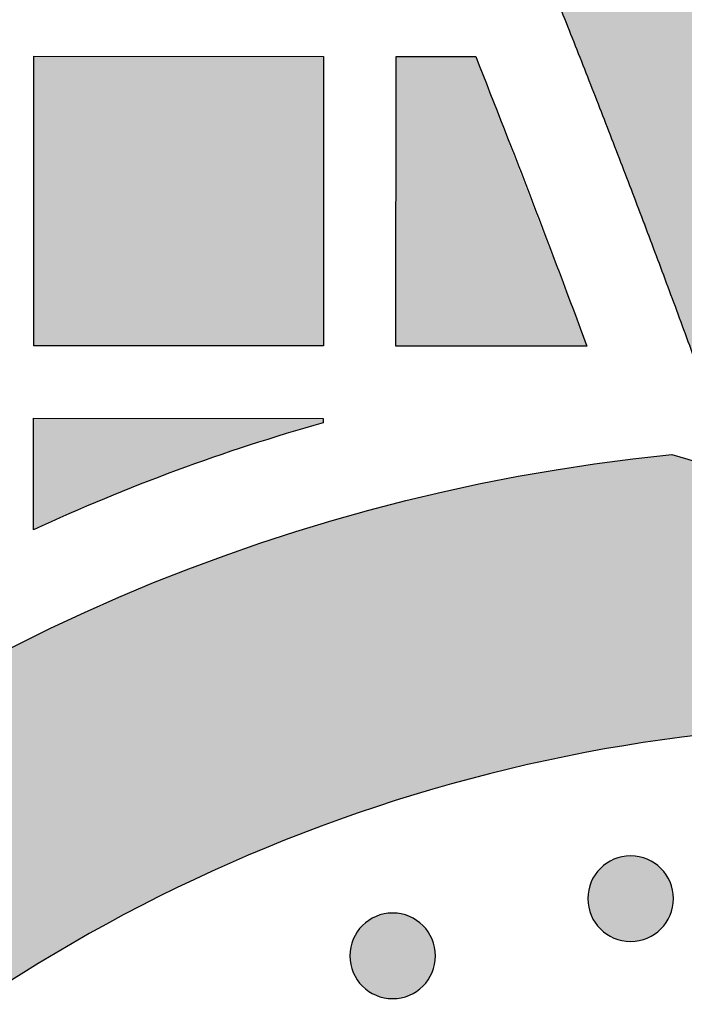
# Model space of a CAD drawing. Header units: millimetres. Extents: x -3873 to -97, y 912 to 4165.
# Tile 249 of 256: x -2863 to -2835, y 1612 to 1652. Entities that reach past the tile are written whole.
import ezdxf

# ---------------------------------------------------------------- set-up
doc = ezdxf.new("R2010")
doc.units = ezdxf.units.MM
doc.layers.add('pattern', color=7, linetype='Continuous', true_color=0x000000)

msp = doc.modelspace()

# ---------------------------------------------------------------- hatches: boundary and pattern name
at = {"layer": 'pattern'}
for points in [[(-2819.004, 1630.107), (-2825.03, 1647.016), (-2831.621, 1663.724), (-2838.766, 1680.202), (-2846.453, 1696.424), (-2846.62, 1695.312), (-2846.808, 1694.203), (-2847.015, 1693.096), (-2847.243, 1691.992), (-2847.491, 1690.891), (-2847.758, 1689.795), (-2848.046, 1688.703), (-2848.353, 1687.616), (-2848.679, 1686.536), (-2849.025, 1685.461), (-2849.39, 1684.393), (-2849.774, 1683.332), (-2850.177, 1682.279), (-2850.598, 1681.235), (-2851.037, 1680.199), (-2851.495, 1679.172), (-2846.955, 1669.103), (-2842.627, 1658.938), (-2838.514, 1648.685), (-2834.618, 1638.351), (-2833.556, 1638.041), (-2832.5, 1637.703), (-2831.452, 1637.335), (-2830.412, 1636.939), (-2829.382, 1636.514), (-2828.362, 1636.061), (-2827.355, 1635.581), (-2826.36, 1635.073), (-2825.38, 1634.538), (-2824.416, 1633.978), (-2823.467, 1633.392), (-2822.536, 1632.781), (-2821.623, 1632.146), (-2820.73, 1631.488), (-2819.856, 1630.808)], [(-2862.009, 1650.981), (-2850.009, 1650.969), (-2850.02, 1638.97), (-2862.02, 1638.981)], [(-2839.103, 1638.959), (-2847.02, 1638.967), (-2847.009, 1650.966), (-2843.709, 1650.963)], [(-2862.026, 1631.351), (-2862.023, 1635.981), (-2850.023, 1635.969), (-2850.023, 1635.785), (-2851.559, 1635.335), (-2853.086, 1634.855), (-2854.604, 1634.344), (-2856.112, 1633.804), (-2857.609, 1633.234), (-2859.094, 1632.635), (-2860.567, 1632.007)], [(-2835.587, 1634.468), (-2834.931, 1634.278), (-2834.276, 1634.076), (-2833.624, 1633.86), (-2832.975, 1633.633), (-2832.329, 1633.393), (-2831.686, 1633.14), (-2831.046, 1632.875), (-2830.411, 1632.598), (-2829.78, 1632.309), (-2829.154, 1632.007), (-2828.533, 1631.694), (-2827.917, 1631.369), (-2827.308, 1631.032), (-2826.704, 1630.683), (-2826.106, 1630.324), (-2825.516, 1629.953), (-2824.932, 1629.571), (-2824.356, 1629.178), (-2823.787, 1628.775), (-2823.227, 1628.361), (-2822.674, 1627.937), (-2822.131, 1627.503), (-2821.595, 1627.06), (-2821.069, 1626.607), (-2820.552, 1626.146), (-2820.045, 1625.675), (-2819.547, 1625.196), (-2819.059, 1624.709), (-2818.582, 1624.214), (-2818.114, 1623.711), (-2817.657, 1623.201), (-2817.211, 1622.684), (-2818.795, 1622.883), (-2820.39, 1623.045), (-2821.995, 1623.17), (-2823.608, 1623.257), (-2825.229, 1623.306), (-2826.856, 1623.316), (-2828.487, 1623.287), (-2830.122, 1623.218), (-2831.758, 1623.11), (-2833.394, 1622.962), (-2835.03, 1622.774), (-2836.662, 1622.546), (-2838.291, 1622.278), (-2839.914, 1621.97), (-2841.53, 1621.623), (-2843.137, 1621.236), (-2844.735, 1620.811), (-2846.321, 1620.346), (-2847.895, 1619.844), (-2849.454, 1619.303), (-2850.998, 1618.726), (-2852.526, 1618.112), (-2854.035, 1617.463), (-2855.525, 1616.779), (-2856.995, 1616.06), (-2858.443, 1615.309), (-2859.868, 1614.525), (-2861.27, 1613.71), (-2862.648, 1612.864), (-2863.999, 1611.99), (-2865.324, 1611.087), (-2866.622, 1610.158), (-2867.833, 1609.247), (-2869.027, 1608.305), (-2870.203, 1607.331), (-2871.361, 1606.327), (-2872.498, 1605.292), (-2873.615, 1604.228), (-2874.709, 1603.134), (-2875.779, 1602.012), (-2876.825, 1600.862), (-2877.846, 1599.686), (-2878.839, 1598.483), (-2879.806, 1597.255), (-2880.743, 1596.003), (-2881.651, 1594.728), (-2882.529, 1593.431), (-2883.376, 1592.113), (-2884.192, 1590.775), (-2884.974, 1589.418), (-2885.724, 1588.044), (-2886.44, 1586.653), (-2887.122, 1585.247), (-2887.769, 1583.828), (-2888.381, 1582.396), (-2888.957, 1580.952), (-2889.499, 1579.499), (-2890.004, 1578.037), (-2890.473, 1576.568), (-2890.906, 1575.092), (-2891.304, 1573.612), (-2891.665, 1572.128), (-2891.99, 1570.642), (-2892.28, 1569.156), (-2892.719, 1566.524), (-2893.078, 1563.872), (-2893.356, 1561.202), (-2893.552, 1558.518), (-2893.664, 1555.825), (-2893.693, 1553.125), (-2893.637, 1550.423), (-2893.498, 1547.722), (-2893.274, 1545.028), (-2892.967, 1542.343), (-2892.576, 1539.671), (-2892.103, 1537.017), (-2891.55, 1534.384), (-2890.916, 1531.775), (-2890.205, 1529.195), (-2889.416, 1526.646), (-2903.414, 1532.453), (-2903.904, 1534.835), (-2904.336, 1537.234), (-2904.71, 1539.647), (-2905.024, 1542.072), (-2905.279, 1544.507), (-2905.473, 1546.95), (-2905.606, 1549.398), (-2905.679, 1551.85), (-2905.691, 1554.303), (-2905.642, 1556.754), (-2905.532, 1559.203), (-2905.362, 1561.645), (-2905.131, 1564.08), (-2904.841, 1566.504), (-2904.492, 1568.916), (-2904.084, 1571.313), (-2903.808, 1572.747), (-2903.503, 1574.184), (-2903.169, 1575.624), (-2902.805, 1577.066), (-2902.411, 1578.508), (-2901.987, 1579.95), (-2901.533, 1581.391), (-2901.048, 1582.831), (-2900.533, 1584.267), (-2899.986, 1585.7), (-2899.409, 1587.129), (-2898.801, 1588.552), (-2898.161, 1589.968), (-2897.491, 1591.377), (-2896.789, 1592.777), (-2896.057, 1594.168), (-2895.294, 1595.548), (-2894.501, 1596.917), (-2893.677, 1598.273), (-2892.823, 1599.616), (-2891.94, 1600.944), (-2891.027, 1602.257), (-2890.085, 1603.554), (-2889.115, 1604.833), (-2888.117, 1606.095), (-2887.091, 1607.337), (-2886.038, 1608.559), (-2884.959, 1609.76), (-2883.854, 1610.939), (-2882.724, 1612.096), (-2881.569, 1613.229), (-2880.391, 1614.339), (-2879.189, 1615.423), (-2877.966, 1616.482), (-2876.722, 1617.515), (-2875.456, 1618.521), (-2874.172, 1619.499), (-2872.869, 1620.45), (-2871.547, 1621.372), (-2870.209, 1622.264), (-2868.856, 1623.128), (-2867.487, 1623.961), (-2866.104, 1624.765), (-2864.709, 1625.538), (-2863.301, 1626.28), (-2861.882, 1626.991), (-2860.454, 1627.671), (-2859.016, 1628.319), (-2857.571, 1628.936), (-2856.118, 1629.522), (-2854.66, 1630.076), (-2853.197, 1630.599), (-2851.729, 1631.09), (-2850.259, 1631.549), (-2848.786, 1631.978), (-2847.312, 1632.375), (-2845.838, 1632.742), (-2844.365, 1633.078), (-2842.893, 1633.384), (-2841.424, 1633.659), (-2839.958, 1633.905), (-2838.496, 1634.122), (-2837.038, 1634.309)], [(-2838.543, 1617.315), (-2838.515, 1617.342), (-2838.486, 1617.369), (-2838.456, 1617.396), (-2838.426, 1617.422), (-2838.394, 1617.448), (-2838.361, 1617.473), (-2838.328, 1617.498), (-2838.294, 1617.522), (-2838.259, 1617.545), (-2838.223, 1617.568), (-2838.187, 1617.59), (-2838.15, 1617.611), (-2838.112, 1617.631), (-2838.073, 1617.651), (-2838.033, 1617.67), (-2837.993, 1617.688), (-2837.952, 1617.705), (-2837.911, 1617.721), (-2837.869, 1617.736), (-2837.827, 1617.75), (-2837.784, 1617.763), (-2837.74, 1617.775), (-2837.696, 1617.786), (-2837.652, 1617.796), (-2837.607, 1617.805), (-2837.562, 1617.812), (-2837.517, 1617.819), (-2837.472, 1617.824), (-2837.426, 1617.828), (-2837.38, 1617.831), (-2837.334, 1617.833), (-2837.288, 1617.833), (-2837.242, 1617.832), (-2837.197, 1617.831), (-2837.151, 1617.828), (-2837.105, 1617.823), (-2837.06, 1617.818), (-2837.014, 1617.812), (-2836.969, 1617.804), (-2836.925, 1617.795), (-2836.881, 1617.785), (-2836.837, 1617.774), (-2836.793, 1617.762), (-2836.75, 1617.749), (-2836.708, 1617.735), (-2836.666, 1617.72), (-2836.625, 1617.704), (-2836.584, 1617.686), (-2836.544, 1617.669), (-2836.504, 1617.65), (-2836.466, 1617.63), (-2836.428, 1617.609), (-2836.39, 1617.588), (-2836.354, 1617.566), (-2836.318, 1617.543), (-2836.283, 1617.52), (-2836.249, 1617.496), (-2836.216, 1617.471), (-2836.184, 1617.446), (-2836.152, 1617.42), (-2836.121, 1617.394), (-2836.091, 1617.367), (-2836.062, 1617.34), (-2836.034, 1617.312), (-2836.007, 1617.284), (-2835.98, 1617.255), (-2835.953, 1617.225), (-2835.927, 1617.194), (-2835.901, 1617.163), (-2835.876, 1617.13), (-2835.851, 1617.097), (-2835.827, 1617.063), (-2835.804, 1617.028), (-2835.781, 1616.992), (-2835.759, 1616.956), (-2835.738, 1616.918), (-2835.717, 1616.88), (-2835.698, 1616.842), (-2835.679, 1616.802), (-2835.661, 1616.762), (-2835.644, 1616.721), (-2835.628, 1616.68), (-2835.613, 1616.638), (-2835.599, 1616.595), (-2835.586, 1616.552), (-2835.574, 1616.509), (-2835.563, 1616.465), (-2835.553, 1616.421), (-2835.544, 1616.376), (-2835.537, 1616.331), (-2835.53, 1616.286), (-2835.525, 1616.24), (-2835.521, 1616.195), (-2835.518, 1616.149), (-2835.516, 1616.103), (-2835.516, 1616.057), (-2835.516, 1616.011), (-2835.518, 1615.965), (-2835.521, 1615.92), (-2835.525, 1615.874), (-2835.531, 1615.828), (-2835.537, 1615.783), (-2835.545, 1615.738), (-2835.554, 1615.694), (-2835.564, 1615.649), (-2835.575, 1615.605), (-2835.587, 1615.562), (-2835.6, 1615.519), (-2835.614, 1615.477), (-2835.629, 1615.435), (-2835.645, 1615.393), (-2835.662, 1615.353), (-2835.68, 1615.312), (-2835.699, 1615.273), (-2835.719, 1615.234), (-2835.739, 1615.196), (-2835.761, 1615.159), (-2835.783, 1615.123), (-2835.806, 1615.087), (-2835.829, 1615.052), (-2835.853, 1615.018), (-2835.878, 1614.985), (-2835.903, 1614.952), (-2835.929, 1614.921), (-2835.955, 1614.89), (-2835.982, 1614.86), (-2836.009, 1614.831), (-2836.037, 1614.803), (-2836.065, 1614.775), (-2836.094, 1614.748), (-2836.124, 1614.722), (-2836.155, 1614.695), (-2836.186, 1614.67), (-2836.219, 1614.645), (-2836.252, 1614.62), (-2836.286, 1614.596), (-2836.321, 1614.573), (-2836.357, 1614.55), (-2836.393, 1614.528), (-2836.431, 1614.507), (-2836.469, 1614.486), (-2836.507, 1614.466), (-2836.547, 1614.448), (-2836.587, 1614.43), (-2836.628, 1614.413), (-2836.669, 1614.397), (-2836.711, 1614.382), (-2836.753, 1614.368), (-2836.796, 1614.355), (-2836.84, 1614.343), (-2836.884, 1614.332), (-2836.928, 1614.322), (-2836.973, 1614.313), (-2837.018, 1614.306), (-2837.063, 1614.299), (-2837.108, 1614.294), (-2837.154, 1614.29), (-2837.2, 1614.287), (-2837.246, 1614.285), (-2837.292, 1614.285), (-2837.338, 1614.285), (-2837.384, 1614.287), (-2837.429, 1614.29), (-2837.475, 1614.294), (-2837.52, 1614.3), (-2837.566, 1614.306), (-2837.611, 1614.314), (-2837.655, 1614.323), (-2837.7, 1614.332), (-2837.743, 1614.343), (-2837.787, 1614.356), (-2837.83, 1614.369), (-2837.872, 1614.383), (-2837.914, 1614.398), (-2837.956, 1614.414), (-2837.996, 1614.431), (-2838.036, 1614.449), (-2838.076, 1614.468), (-2838.115, 1614.488), (-2838.153, 1614.508), (-2838.19, 1614.53), (-2838.226, 1614.552), (-2838.262, 1614.574), (-2838.297, 1614.598), (-2838.331, 1614.622), (-2838.364, 1614.647), (-2838.397, 1614.672), (-2838.428, 1614.698), (-2838.459, 1614.724), (-2838.489, 1614.751), (-2838.518, 1614.778), (-2838.546, 1614.805), (-2838.573, 1614.834), (-2838.601, 1614.863), (-2838.627, 1614.893), (-2838.653, 1614.923), (-2838.679, 1614.955), (-2838.704, 1614.987), (-2838.729, 1615.021), (-2838.753, 1615.055), (-2838.776, 1615.09), (-2838.799, 1615.126), (-2838.821, 1615.162), (-2838.842, 1615.199), (-2838.863, 1615.237), (-2838.882, 1615.276), (-2838.901, 1615.316), (-2838.919, 1615.356), (-2838.936, 1615.396), (-2838.952, 1615.438), (-2838.967, 1615.48), (-2838.981, 1615.522), (-2838.994, 1615.565), (-2839.006, 1615.609), (-2839.017, 1615.653), (-2839.027, 1615.697), (-2839.036, 1615.742), (-2839.043, 1615.787), (-2839.05, 1615.832), (-2839.055, 1615.877), (-2839.059, 1615.923), (-2839.062, 1615.969), (-2839.064, 1616.015), (-2839.064, 1616.061), (-2839.064, 1616.106), (-2839.062, 1616.152), (-2839.059, 1616.198), (-2839.055, 1616.244), (-2839.049, 1616.289), (-2839.043, 1616.334), (-2839.035, 1616.379), (-2839.026, 1616.424), (-2839.016, 1616.468), (-2839.005, 1616.512), (-2838.993, 1616.556), (-2838.98, 1616.599), (-2838.966, 1616.641), (-2838.951, 1616.683), (-2838.935, 1616.724), (-2838.918, 1616.765), (-2838.9, 1616.805), (-2838.881, 1616.845), (-2838.861, 1616.883), (-2838.841, 1616.921), (-2838.819, 1616.959), (-2838.797, 1616.995), (-2838.775, 1617.031), (-2838.751, 1617.066), (-2838.727, 1617.1), (-2838.702, 1617.133), (-2838.677, 1617.165), (-2838.651, 1617.197), (-2838.625, 1617.228), (-2838.598, 1617.258), (-2838.571, 1617.286)], [(-2848.402, 1614.944), (-2848.373, 1614.971), (-2848.344, 1614.998), (-2848.314, 1615.025), (-2848.284, 1615.051), (-2848.252, 1615.077), (-2848.22, 1615.102), (-2848.186, 1615.127), (-2848.152, 1615.151), (-2848.117, 1615.174), (-2848.082, 1615.197), (-2848.045, 1615.219), (-2848.008, 1615.24), (-2847.97, 1615.26), (-2847.931, 1615.28), (-2847.891, 1615.299), (-2847.851, 1615.317), (-2847.811, 1615.334), (-2847.769, 1615.35), (-2847.727, 1615.365), (-2847.685, 1615.379), (-2847.642, 1615.392), (-2847.598, 1615.404), (-2847.554, 1615.415), (-2847.51, 1615.425), (-2847.465, 1615.433), (-2847.42, 1615.441), (-2847.375, 1615.447), (-2847.33, 1615.453), (-2847.284, 1615.457), (-2847.238, 1615.46), (-2847.192, 1615.461), (-2847.147, 1615.462), (-2847.101, 1615.461), (-2847.055, 1615.46), (-2847.009, 1615.457), (-2846.963, 1615.452), (-2846.918, 1615.447), (-2846.873, 1615.441), (-2846.828, 1615.433), (-2846.783, 1615.424), (-2846.739, 1615.414), (-2846.695, 1615.403), (-2846.651, 1615.391), (-2846.608, 1615.378), (-2846.566, 1615.364), (-2846.524, 1615.349), (-2846.483, 1615.332), (-2846.442, 1615.315), (-2846.402, 1615.297), (-2846.362, 1615.279), (-2846.324, 1615.259), (-2846.286, 1615.238), (-2846.249, 1615.217), (-2846.212, 1615.195), (-2846.176, 1615.172), (-2846.141, 1615.149), (-2846.107, 1615.125), (-2846.074, 1615.1), (-2846.042, 1615.075), (-2846.01, 1615.049), (-2845.979, 1615.023), (-2845.95, 1614.996), (-2845.921, 1614.969), (-2845.892, 1614.941), (-2845.865, 1614.913), (-2845.838, 1614.884), (-2845.811, 1614.854), (-2845.785, 1614.823), (-2845.759, 1614.792), (-2845.734, 1614.759), (-2845.709, 1614.726), (-2845.685, 1614.692), (-2845.662, 1614.657), (-2845.639, 1614.621), (-2845.617, 1614.585), (-2845.596, 1614.547), (-2845.576, 1614.509), (-2845.556, 1614.47), (-2845.537, 1614.431), (-2845.519, 1614.391), (-2845.502, 1614.35), (-2845.486, 1614.309), (-2845.471, 1614.267), (-2845.457, 1614.224), (-2845.444, 1614.181), (-2845.432, 1614.138), (-2845.421, 1614.094), (-2845.411, 1614.05), (-2845.402, 1614.005), (-2845.395, 1613.96), (-2845.388, 1613.915), (-2845.383, 1613.869), (-2845.379, 1613.824), (-2845.376, 1613.778), (-2845.374, 1613.732), (-2845.374, 1613.686), (-2845.375, 1613.64), (-2845.376, 1613.594), (-2845.379, 1613.548), (-2845.384, 1613.503), (-2845.389, 1613.457), (-2845.395, 1613.412), (-2845.403, 1613.367), (-2845.412, 1613.323), (-2845.422, 1613.278), (-2845.433, 1613.234), (-2845.445, 1613.191), (-2845.458, 1613.148), (-2845.472, 1613.105), (-2845.487, 1613.064), (-2845.503, 1613.022), (-2845.521, 1612.981), (-2845.539, 1612.941), (-2845.557, 1612.902), (-2845.577, 1612.863), (-2845.598, 1612.825), (-2845.619, 1612.788), (-2845.641, 1612.752), (-2845.664, 1612.716), (-2845.687, 1612.681), (-2845.711, 1612.647), (-2845.736, 1612.614), (-2845.761, 1612.581), (-2845.787, 1612.55), (-2845.813, 1612.519), (-2845.84, 1612.489), (-2845.867, 1612.46), (-2845.895, 1612.432), (-2845.923, 1612.404), (-2845.952, 1612.377), (-2845.982, 1612.351), (-2846.013, 1612.324), (-2846.044, 1612.299), (-2846.077, 1612.273), (-2846.11, 1612.249), (-2846.144, 1612.225), (-2846.179, 1612.201), (-2846.215, 1612.179), (-2846.251, 1612.157), (-2846.289, 1612.136), (-2846.327, 1612.115), (-2846.365, 1612.095), (-2846.405, 1612.077), (-2846.445, 1612.059), (-2846.486, 1612.042), (-2846.527, 1612.026), (-2846.569, 1612.011), (-2846.612, 1611.997), (-2846.655, 1611.983), (-2846.698, 1611.971), (-2846.742, 1611.961), (-2846.786, 1611.951), (-2846.831, 1611.942), (-2846.876, 1611.934), (-2846.921, 1611.928), (-2846.967, 1611.923), (-2847.012, 1611.919), (-2847.058, 1611.916), (-2847.104, 1611.914), (-2847.15, 1611.913), (-2847.196, 1611.914), (-2847.242, 1611.916), (-2847.287, 1611.919), (-2847.333, 1611.923), (-2847.379, 1611.928), (-2847.424, 1611.935), (-2847.469, 1611.943), (-2847.513, 1611.951), (-2847.558, 1611.961), (-2847.602, 1611.972), (-2847.645, 1611.984), (-2847.688, 1611.998), (-2847.73, 1612.012), (-2847.772, 1612.027), (-2847.814, 1612.043), (-2847.854, 1612.06), (-2847.895, 1612.078), (-2847.934, 1612.097), (-2847.973, 1612.117), (-2848.011, 1612.137), (-2848.048, 1612.158), (-2848.084, 1612.181), (-2848.12, 1612.203), (-2848.155, 1612.227), (-2848.189, 1612.251), (-2848.222, 1612.276), (-2848.255, 1612.301), (-2848.286, 1612.327), (-2848.317, 1612.353), (-2848.347, 1612.38), (-2848.376, 1612.407), (-2848.404, 1612.434), (-2848.432, 1612.462), (-2848.459, 1612.492), (-2848.485, 1612.521), (-2848.512, 1612.552), (-2848.537, 1612.584), (-2848.562, 1612.616), (-2848.587, 1612.65), (-2848.611, 1612.684), (-2848.635, 1612.719), (-2848.657, 1612.754), (-2848.679, 1612.791), (-2848.7, 1612.828), (-2848.721, 1612.866), (-2848.741, 1612.905), (-2848.759, 1612.944), (-2848.777, 1612.985), (-2848.794, 1613.025), (-2848.81, 1613.067), (-2848.825, 1613.109), (-2848.839, 1613.151), (-2848.852, 1613.194), (-2848.864, 1613.238), (-2848.875, 1613.282), (-2848.885, 1613.326), (-2848.894, 1613.37), (-2848.901, 1613.415), (-2848.908, 1613.461), (-2848.913, 1613.506), (-2848.917, 1613.552), (-2848.92, 1613.598), (-2848.922, 1613.644), (-2848.923, 1613.689), (-2848.922, 1613.735), (-2848.92, 1613.781), (-2848.917, 1613.827), (-2848.913, 1613.873), (-2848.907, 1613.918), (-2848.901, 1613.963), (-2848.893, 1614.008), (-2848.885, 1614.053), (-2848.875, 1614.097), (-2848.864, 1614.141), (-2848.852, 1614.185), (-2848.838, 1614.228), (-2848.824, 1614.27), (-2848.809, 1614.312), (-2848.793, 1614.353), (-2848.776, 1614.394), (-2848.758, 1614.434), (-2848.739, 1614.473), (-2848.719, 1614.512), (-2848.699, 1614.55), (-2848.677, 1614.587), (-2848.655, 1614.624), (-2848.633, 1614.66), (-2848.609, 1614.695), (-2848.585, 1614.729), (-2848.56, 1614.762), (-2848.535, 1614.794), (-2848.509, 1614.826), (-2848.483, 1614.857), (-2848.456, 1614.886), (-2848.429, 1614.915)]]:
    msp.add_hatch(color=256, dxfattribs=at).paths.add_polyline_path(points, flags=0)

# ---------------------------------------------------------------- linework, layer by layer
msp.add_lwpolyline([(-2862.009, 1650.981), (-2850.009, 1650.969), (-2850.02, 1638.97), (-2862.02, 1638.981)], close=True, dxfattribs=at)
for points in [[(-2839.103, 1638.959), (-2847.02, 1638.967), (-2847.009, 1650.966), (-2843.709, 1650.963)], [(-2862.026, 1631.351), (-2862.023, 1635.981), (-2850.023, 1635.969), (-2850.023, 1635.785)]]:
    msp.add_lwpolyline(points, dxfattribs=at)
at = {"layer": 'pattern', "extrusion": (0, 0, -1)}
for centre in [(2837.29, 1616.059), (2847.148, 1613.688)]:
    msp.add_circle(centre, 1.774, dxfattribs=at)
for centre, radius, start, end in [((3328.604, 1458.018), 521.872, 158.30186, 159.71349), ((2827.879, 1557.385), 77.468, 10.35804, 84.28964), ((2845.62, 1598.603), 37.243, 105.629, 139.7138)]:
    msp.add_arc(centre, radius, start, end, dxfattribs=at)
at = {"layer": 'pattern'}
for centre, radius, start, end in [((-2827.879, 1557.385), 81.468, 105.77245, 114.7811), ((-2826.461, 1555.453), 67.864, 82.16605, 126.28447)]:
    msp.add_arc(centre, radius, start, end, dxfattribs=at)
for points, weights in [([(-2819.004, 1630.107), (-2830.511, 1664.183), (-2846.453, 1696.424)], [1, 0.997771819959, 1]), ([(-2851.495, 1679.172), (-2842.198, 1659.116), (-2834.618, 1638.351)], [1, 0.999117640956, 1])]:
    msp.add_rational_spline(points, weights, degree=2, dxfattribs=at)

doc.saveas('drawing.dxf')
